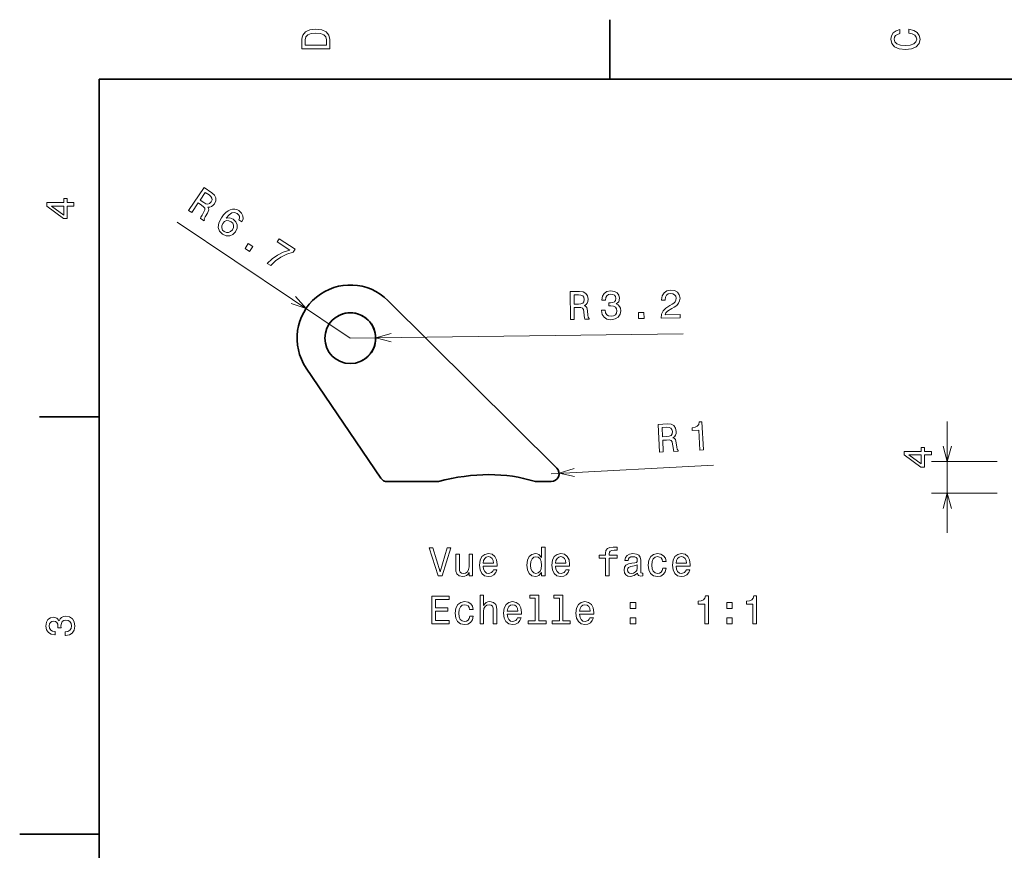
# Model space of a CAD drawing. Extents: x 0 to 297, y 0 to 210.
# Tile 4 of 9: x 0 to 124, y 103 to 208. Entities that reach past the tile are written whole.
import ezdxf

# ---------------------------------------------------------------- set-up
doc = ezdxf.new("R2010")
doc.units = 0

msp = doc.modelspace()

# ---------------------------------------------------------------- linework, layer by layer
at = {"color": 7, "lineweight": 35, "ltscale": 0.1875}
for p, q in [((74.300003, 200), (74.300003, 207.5)), ((10, 157.5), (2.5, 157.5))]:
    msp.add_line(p, q, dxfattribs=at)
at = {"color": 7, "lineweight": 35}
for p, q in [((287, 200), (10, 200)), ((10, 200), (10, 10)), ((46.334961, 172.166077), (67.593628, 151.062866))]:
    msp.add_line(p, q, dxfattribs=at)
at = {"color": 7, "lineweight": 13}
for p, q in [((41.614746, 167.411072), (19.819702, 182.030579)), ((41.614746, 167.411072), (83.519897, 167.960815)), ((66.88916, 150.35321), (87.32019, 151.421753))]:
    msp.add_line(p, q, dxfattribs=at)
at = {"color": 7, "lineweight": 35, "ltscale": 0.418456}
msp.add_line((45.443481, 149.792908), (36.065186, 163.657104), dxfattribs=at)
at = {"color": 7, "lineweight": 13, "ltscale": 0.35}
msp.add_line((116.750732, 142.90387), (116.750732, 156.90387), dxfattribs=at)
at = {"color": 7, "lineweight": 13, "ltscale": 0.20759}
for p, q in [((123.054321, 151.90387), (114.750732, 151.90387)), ((123.054321, 147.90387), (114.750732, 147.90387))]:
    msp.add_line(p, q, dxfattribs=at)
at = {"color": 7, "lineweight": 35, "ltscale": 0.155005}
msp.add_line((46.271851, 149.35321), (52.472046, 149.35321), dxfattribs=at)
at = {"color": 7, "lineweight": 35, "ltscale": 0.045544}
msp.add_line((65.067383, 149.35321), (66.88916, 149.35321), dxfattribs=at)
at = {"color": 7, "lineweight": 35, "ltscale": 0.25}
msp.add_line((10, 105), (0, 105), dxfattribs=at)
at = {"color": 7, "lineweight": 13}
for points in [[(35.533215, 204.994965), (35.533215, 203.829971), (39.033215, 203.829971), (39.033215, 204.994965), (38.922264, 205.544678), (38.584366, 205.953171), (38.034657, 206.205338), (37.283215, 206.296112), (36.516644, 206.215424), (36.21405, 206.114563), (35.971977, 205.973343), (35.644165, 205.56485), (35.563473, 205.297562)], [(35.951801, 204.959656), (36.027451, 205.342941), (36.259438, 205.605194), (36.672985, 205.761536), (37.283215, 205.811966), (37.873272, 205.756485), (38.286816, 205.600143), (38.533936, 205.332855), (38.614628, 204.959656), (38.614628, 204.298996), (35.951801, 204.298996)], [(111.93206, 205.817017), (112.35569, 205.716141), (112.658287, 205.549713), (112.844887, 205.317734), (112.905403, 205.045395), (112.814629, 204.71759), (112.54229, 204.460388), (112.098488, 204.28891), (111.483215, 204.233429), (110.872986, 204.28891), (110.424141, 204.455338), (110.151802, 204.71254), (110.055984, 205.045395), (110.106415, 205.287476), (110.247627, 205.494247), (110.474571, 205.655624), (110.787247, 205.766571), (110.787247, 206.245682), (110.308144, 206.094391), (109.94503, 205.832138), (109.718086, 205.474075), (109.637398, 205.045395), (109.763474, 204.510818), (110.116501, 204.10231), (110.696472, 203.840057), (111.483215, 203.749283), (112.269958, 203.840057), (112.84993, 204.10231), (113.208, 204.510818), (113.329041, 205.045395), (113.233215, 205.51442), (112.965927, 205.892654), (112.527161, 206.159943), (111.93206, 206.301163)], [(21.26062, 183.472412), (21.650146, 183.211121), (22.473267, 184.438293), (22.871216, 184.171387), (23.155884, 183.962158), (23.300903, 183.779907), (23.308716, 183.57428), (23.184814, 183.299072), (22.952881, 182.908081), (22.812256, 182.644165), (22.764282, 182.463806), (23.203979, 182.168823), (23.257324, 182.248413), (23.239746, 182.430298), (23.352295, 182.670593), (23.637573, 183.159302), (23.799561, 183.554688), (23.776367, 183.72821), (23.678955, 183.908936), (23.916626, 183.901245), (24.132324, 183.969177), (24.331299, 184.102905), (24.505249, 184.308044), (24.682617, 184.699158), (24.692139, 185.075439), (24.522461, 185.419983), (24.182007, 185.727295), (23.210327, 186.379028)], [(6.833213, 184.02739), (6.833213, 184.481277), (5.965778, 184.481277), (5.965778, 184.98056), (5.56232, 184.98056), (5.56232, 184.481277), (3.408862, 184.481277), (3.408862, 184.022339), (5.521974, 182.489197), (5.965778, 182.489197), (5.965778, 184.02739)], [(23.834351, 185.444336), (24.072998, 185.247803), (24.199707, 185.047424), (24.214478, 184.825012), (24.097656, 184.569336), (23.892822, 184.354553), (23.681396, 184.283813), (23.43811, 184.337646), (23.160278, 184.493713), (22.712036, 184.794312), (23.361084, 185.76178)], [(5.56232, 182.912827), (3.993876, 184.02739), (5.56232, 184.02739)], [(27.975952, 182.046814), (28.123901, 182.439453), (28.108276, 182.814331), (27.930176, 183.164551), (27.598145, 183.466248), (27.331421, 183.602661), (27.064331, 183.666382), (26.788818, 183.662964), (26.506104, 183.585388), (26.225952, 183.439331), (25.945557, 183.22052), (25.664917, 182.929016), (25.398193, 182.567444), (25.066284, 181.927795), (24.982056, 181.358765), (25.138794, 180.877136), (25.532104, 180.485779), (25.989014, 180.288635), (26.430908, 180.277588), (26.839844, 180.452698), (27.175171, 180.798645), (27.37085, 181.244263), (27.383301, 181.67926), (27.215088, 182.07135), (26.891479, 182.38562), (26.437378, 182.568726), (25.97998, 182.52948), (26.351807, 182.947998), (26.707764, 183.189026), (27.045044, 183.248169), (27.374756, 183.124146), (27.561646, 182.950195), (27.661865, 182.755493), (27.668213, 182.538635), (27.590698, 182.305298)], [(26.766113, 181.066956), (26.542969, 180.833984), (26.290894, 180.711609), (26.012573, 180.703979), (25.749878, 180.819458), (25.530884, 181.0271), (25.429443, 181.283325), (25.442871, 181.565857), (25.582153, 181.85498), (25.798218, 182.086548), (26.047607, 182.204773), (26.324463, 182.201172), (26.615112, 182.073059), (26.810303, 181.875305), (26.908936, 181.632996), (26.894165, 181.357483)], [(31.169556, 176.825745), (31.592651, 176.541992), (32.194336, 177.140381), (32.869873, 177.622437), (33.615112, 177.990967), (34.439697, 178.251587), (34.672852, 178.599243), (32.679321, 179.936462), (32.423584, 179.555359), (34.015137, 178.487793), (33.175171, 178.231384), (32.431396, 177.874023), (31.76709, 177.408752)], [(28.360107, 178.710266), (28.93811, 178.322571), (29.356689, 178.946655), (28.778687, 179.334351)], [(69.344238, 169.775024), (69.813232, 169.781128), (69.793823, 171.258667), (70.272949, 171.264954), (70.626099, 171.254456), (70.848877, 171.186768), (70.972168, 171.021973), (71.026489, 170.725098), (71.057617, 170.271545), (71.091797, 169.974426), (71.154663, 169.798767), (71.684082, 169.805664), (71.682861, 169.901489), (71.565063, 170.041199), (71.52124, 170.302856), (71.478516, 170.867188), (71.387329, 171.284607), (71.269653, 171.414246), (71.086792, 171.507629), (71.286865, 171.636353), (71.425781, 171.814697), (71.513672, 172.037781), (71.540405, 172.305481), (71.464233, 172.728149), (71.258301, 173.043152), (70.922974, 173.230469), (70.468262, 173.290039), (69.29834, 173.274719)], [(70.342773, 172.85968), (70.650757, 172.833435), (70.868896, 172.740479), (71.007324, 172.565796), (71.056396, 172.289001), (71.009766, 171.995911), (70.875977, 171.817627), (70.645142, 171.723755), (70.327881, 171.694397), (69.788208, 171.687317), (69.772949, 172.852234)], [(73.219238, 170.925354), (73.219727, 170.890015), (73.306763, 170.406982), (73.548462, 170.046997), (73.924683, 169.819946), (74.420044, 169.740662), (74.943359, 169.833313), (75.333862, 170.060364), (75.581299, 170.416626), (75.666138, 170.871704), (75.621826, 171.168701), (75.507813, 171.409302), (75.32373, 171.593506), (75.079956, 171.72644), (75.404175, 172.003052), (75.514404, 172.438293), (75.433594, 172.830627), (75.212891, 173.125305), (74.857422, 173.307251), (74.372437, 173.366455), (73.919678, 173.279785), (73.574707, 173.053345), (73.352417, 172.697388), (73.282837, 172.227417), (73.283325, 172.192139), (73.732178, 172.197998), (73.768188, 172.521301), (73.896362, 172.754944), (74.106323, 172.898926), (74.403076, 172.953247), (74.665894, 172.916382), (74.858887, 172.812988), (74.977173, 172.643066), (75.025513, 172.411682), (74.983398, 172.164001), (74.864624, 171.995972), (74.654053, 171.892334), (74.367065, 171.858337), (74.170288, 171.860779), (74.175537, 171.462402), (74.422485, 171.475708), (74.740845, 171.434509), (74.97937, 171.316589), (75.123169, 171.121765), (75.177002, 170.865234), (75.125366, 170.572083), (74.981934, 170.353271), (74.751709, 170.214111), (74.444702, 170.164673), (74.126343, 170.210938), (73.892456, 170.359192), (73.743042, 170.599304), (73.683228, 170.931396)], [(80.745483, 169.924561), (83.150879, 169.956116), (83.145142, 170.389771), (81.244019, 170.364868), (81.346802, 170.603271), (81.525757, 170.802307), (82.080811, 171.167664), (82.376343, 171.322876), (82.706421, 171.544067), (82.940063, 171.799316), (83.072266, 172.098633), (83.118286, 172.437134), (83.026978, 172.859619), (82.785645, 173.189331), (82.4198, 173.396362), (81.949829, 173.465881), (81.466797, 173.373779), (81.101807, 173.131958), (80.869751, 172.75061), (80.795654, 172.250305), (80.796509, 172.179749), (81.255493, 172.18573), (81.254883, 172.226074), (81.295776, 172.56958), (81.428711, 172.823547), (81.643433, 172.987732), (81.930054, 173.046997), (82.223267, 173.000366), (82.441772, 172.877136), (82.585571, 172.682373), (82.63916, 172.435913), (82.606934, 172.203491), (82.513672, 172.005554), (82.354614, 171.83197), (82.134644, 171.677795), (81.839233, 171.512512), (81.349121, 171.193359), (81.005615, 170.856018), (80.804077, 170.449829), (80.745239, 169.939697)], [(77.892212, 169.887085), (78.588135, 169.89624), (78.578247, 170.647644), (77.882324, 170.638489)], [(80.546143, 153.07019), (81.014526, 153.094666), (80.937378, 154.570313), (81.415771, 154.595337), (81.769165, 154.598694), (81.994385, 154.539734), (82.124023, 154.379883), (82.189941, 154.085327), (82.23877, 153.633423), (82.284546, 153.33783), (82.354248, 153.164734), (82.883057, 153.192383), (82.878052, 153.288086), (82.754761, 153.423035), (82.700806, 153.6828), (82.636108, 154.245056), (82.528564, 154.658569), (82.405884, 154.783447), (82.219604, 154.86969), (82.414429, 155.006104), (82.546265, 155.189758), (82.625366, 155.416138), (82.641602, 155.684631), (82.54895, 156.104004), (82.330933, 156.410706), (81.988525, 156.584717), (81.531738, 156.626526), (80.363403, 156.565369)], [(81.423218, 156.191589), (81.732056, 156.177429), (81.953613, 156.093018), (82.098755, 155.923889), (82.158569, 155.649231), (82.123535, 155.354492), (81.996704, 155.171143), (81.769775, 155.068359), (81.453857, 155.026611), (80.914917, 154.998413), (80.854126, 156.161804)], [(85.609131, 153.334961), (86.067383, 153.358948), (85.883301, 156.879333), (85.540894, 156.86145), (85.466309, 156.5495), (85.295776, 156.333496), (85.025024, 156.198181), (84.644409, 156.137817), (84.663086, 155.780273), (85.479004, 155.822937)], [(114.750732, 152.713867), (114.750732, 153.167755), (113.883301, 153.167755), (113.883301, 153.667038), (113.479858, 153.667038), (113.479858, 153.167755), (111.326416, 153.167755), (111.326416, 152.708832), (113.439453, 151.17569), (113.883301, 151.17569), (113.883301, 152.713867)], [(113.479858, 151.599319), (111.911377, 152.713867), (113.479858, 152.713867)], [(53.797512, 141.001633), (52.919991, 138.021072), (52.01725, 141.001633), (51.538143, 141.001633), (52.667828, 137.496582), (53.17215, 137.496582), (54.276619, 141.001633)], [(56.999962, 140.204788), (56.556156, 140.204788), (56.556156, 138.641388), (56.505722, 138.27829), (56.35947, 138.016037), (56.132526, 137.854645), (55.834976, 137.804214), (55.597942, 137.844559), (55.446648, 137.965607), (55.360912, 138.172379), (55.34074, 138.464874), (55.34074, 140.204788), (54.896935, 140.204788), (54.896935, 138.42453), (54.912064, 138.066467), (55.007885, 137.768921), (55.300392, 137.496582), (55.769413, 137.400757), (56.021576, 137.436066), (56.238434, 137.52684), (56.425034, 137.683182), (56.576328, 137.910126), (56.576328, 137.496582), (56.999962, 137.496582)], [(58.336414, 138.722092), (60.111633, 138.722092), (60.116676, 138.928864), (60.035984, 139.508835), (59.814079, 139.942551), (59.461056, 140.204788), (58.992035, 140.300613), (58.5331, 140.199753), (58.180077, 139.917328), (57.953129, 139.458405), (57.87244, 138.85321), (57.948086, 138.232895), (58.175034, 137.779007), (58.523014, 137.496582), (58.976906, 137.400757), (59.370277, 137.466324), (59.693043, 137.637787), (59.930077, 137.910126), (60.066242, 138.273239), (59.627483, 138.273239), (59.536705, 138.071503), (59.405579, 137.920212), (59.032379, 137.799179), (58.744919, 137.854645), (58.528057, 138.031158), (58.386848, 138.318634), (58.336414, 138.706955)], [(65.684402, 137.915176), (65.684402, 137.496582), (66.128204, 137.496582), (66.128204, 141.117615), (65.689438, 141.117615), (65.689438, 139.791245), (65.351547, 140.17453), (65.144775, 140.26532), (64.907745, 140.300613), (64.479065, 140.199753), (64.146217, 139.917328), (63.929356, 139.46344), (63.853706, 138.85321), (63.929356, 138.242981), (64.146217, 137.784042), (64.479065, 137.496582), (64.907745, 137.400757), (65.144775, 137.436066), (65.35659, 137.52684)], [(67.444489, 138.722092), (69.219704, 138.722092), (69.224747, 138.928864), (69.144051, 139.508835), (68.92215, 139.942551), (68.569122, 140.204788), (68.100105, 140.300613), (67.641174, 140.199753), (67.288147, 139.917328), (67.061203, 139.458405), (66.980507, 138.85321), (67.05616, 138.232895), (67.283104, 137.779007), (67.631088, 137.496582), (68.084976, 137.400757), (68.478348, 137.466324), (68.801117, 137.637787), (69.038147, 137.910126), (69.174316, 138.273239), (68.73555, 138.273239), (68.644775, 138.071503), (68.513649, 137.920212), (68.14045, 137.799179), (67.852989, 137.854645), (67.636124, 138.031158), (67.494919, 138.318634), (67.444489, 138.706955)], [(73.743477, 139.735779), (73.743477, 137.496582), (74.187286, 137.496582), (74.187286, 139.735779), (75.195923, 139.735779), (75.195923, 140.114014), (74.187286, 140.114014), (74.187286, 140.280441), (74.22258, 140.482178), (74.338577, 140.618347), (74.535263, 140.699036), (74.817688, 140.729294), (75.195923, 140.709122), (75.195923, 141.092407), (74.71682, 141.117615), (74.283104, 141.072235), (73.980507, 140.936066), (73.79895, 140.699036), (73.743477, 140.36113), (73.743477, 140.114014), (72.931519, 140.114014), (72.931519, 139.735779)], [(77.773018, 137.849609), (77.773018, 137.834473), (77.798233, 137.66301), (77.873878, 137.541977), (78.191605, 137.446152), (78.438721, 137.486496), (78.438721, 137.829437), (78.332809, 137.814301), (78.191605, 137.879868), (78.166389, 138.081604), (78.166389, 139.483612), (78.105865, 139.84169), (77.929352, 140.093842), (77.621719, 140.245148), (77.188004, 140.300613), (76.764374, 140.240097), (76.451691, 140.068634), (76.255005, 139.801331), (76.189438, 139.448318), (76.189438, 139.418045), (76.58786, 139.418045), (76.623161, 139.629868), (76.734108, 139.781158), (76.915665, 139.871948), (77.172874, 139.907242), (77.419991, 139.882034), (77.596504, 139.806381), (77.702408, 139.675262), (77.737717, 139.493698), (77.717545, 139.281891), (77.636848, 139.17598), (77.43512, 139.125549), (77.056877, 139.085205), (76.623161, 138.994415), (76.315521, 138.833038), (76.133965, 138.580872), (76.078491, 138.207672), (76.128922, 137.874817), (76.285263, 137.627701), (76.537422, 137.471359), (76.885406, 137.415894), (77.354431, 137.521805)], [(80.925034, 139.307098), (81.363792, 139.307098), (81.27301, 139.710556), (81.056152, 140.02829), (80.718262, 140.224976), (80.279495, 140.300613), (79.795349, 140.199753), (79.427193, 139.917328), (79.195206, 139.458405), (79.114517, 138.843124), (79.190163, 138.232895), (79.417107, 137.779007), (79.775177, 137.496582), (80.264374, 137.400757), (80.69809, 137.47641), (81.03598, 137.688217), (81.267975, 138.021072), (81.368835, 138.464874), (80.945206, 138.464874), (80.869553, 138.182465), (80.728348, 137.970642), (80.526619, 137.839523), (80.279495, 137.799179), (79.971863, 137.864731), (79.749962, 138.066467), (79.613792, 138.394272), (79.568405, 138.858246), (79.613792, 139.312149), (79.755005, 139.639954), (79.981949, 139.84169), (80.279495, 139.912292), (80.541748, 139.866898), (80.738434, 139.7509), (80.869553, 139.559265)], [(82.624603, 138.722092), (84.399811, 138.722092), (84.404861, 138.928864), (84.324165, 139.508835), (84.102264, 139.942551), (83.749237, 140.204788), (83.28022, 140.300613), (82.821289, 140.199753), (82.468262, 139.917328), (82.241318, 139.458405), (82.160622, 138.85321), (82.236267, 138.232895), (82.463211, 137.779007), (82.811203, 137.496582), (83.265091, 137.400757), (83.658463, 137.466324), (83.981232, 137.637787), (84.218262, 137.910126), (84.354431, 138.273239), (83.915665, 138.273239), (83.82489, 138.071503), (83.693764, 137.920212), (83.320564, 137.799179), (83.033096, 137.854645), (82.816238, 138.031158), (82.675034, 138.318634), (82.624603, 138.706955)], [(58.336414, 139.095291), (58.391891, 139.443268), (58.528057, 139.70047), (58.734833, 139.856812), (59.007164, 139.912292), (59.274456, 139.856812), (59.481228, 139.70047), (59.607307, 139.443268), (59.652699, 139.095291)], [(64.983391, 139.902206), (65.275894, 139.831604), (65.497803, 139.634918), (65.628922, 139.307098), (65.679352, 138.85321), (65.628922, 138.394272), (65.497803, 138.066467), (65.275894, 137.864731), (64.983391, 137.799179), (64.706009, 137.864731), (64.494194, 138.066467), (64.352989, 138.399323), (64.307594, 138.85321), (64.352989, 139.302063), (64.494194, 139.629868), (64.706009, 139.831604)], [(67.444489, 139.095291), (67.499962, 139.443268), (67.636124, 139.70047), (67.842896, 139.856812), (68.115234, 139.912292), (68.382523, 139.856812), (68.589294, 139.70047), (68.715378, 139.443268), (68.760765, 139.095291)], [(77.72258, 138.444702), (77.662064, 138.182465), (77.500679, 137.980728), (77.258606, 137.849609), (76.96106, 137.804214), (76.769409, 137.829437), (76.633247, 137.910126), (76.547516, 138.051331), (76.522293, 138.248016), (76.542465, 138.42453), (76.623161, 138.550613), (76.945923, 138.691833), (77.354431, 138.75235), (77.72258, 138.873383)], [(82.624603, 139.095291), (82.680077, 139.443268), (82.816238, 139.70047), (83.02301, 139.856812), (83.295349, 139.912292), (83.562637, 139.856812), (83.769409, 139.70047), (83.895493, 139.443268), (83.94088, 139.095291)], [(51.860912, 131.449753), (54.079933, 131.449753), (54.079933, 131.873383), (52.32489, 131.873383), (52.32489, 133.058548), (53.88829, 133.058548), (53.88829, 133.477127), (52.32489, 133.477127), (52.32489, 134.526123), (54.039585, 134.526123), (54.039585, 134.949753), (51.860912, 134.949753)], [(56.636848, 133.260269), (57.075607, 133.260269), (56.984833, 133.663727), (56.767971, 133.981461), (56.430077, 134.178146), (55.991314, 134.253784), (55.507164, 134.152924), (55.139008, 133.870499), (54.907021, 133.411575), (54.826328, 132.796295), (54.901978, 132.186066), (55.128922, 131.732178), (55.486992, 131.449753), (55.976185, 131.353928), (56.409904, 131.429581), (56.747799, 131.641388), (56.979786, 131.974243), (57.08065, 132.418045), (56.657021, 132.418045), (56.581371, 132.135635), (56.440163, 131.923813), (56.238434, 131.792694), (55.991314, 131.75235), (55.683678, 131.817902), (55.461777, 132.019638), (55.325607, 132.347443), (55.28022, 132.811432), (55.325607, 133.26532), (55.46682, 133.593124), (55.693764, 133.794861), (55.991314, 133.865463), (56.253563, 133.820068), (56.450249, 133.704071), (56.581371, 133.512436)], [(57.948086, 131.449753), (58.391891, 131.449753), (58.391891, 133.013153), (58.437279, 133.371216), (58.583534, 133.633469), (58.810478, 133.794861), (59.113071, 133.855377), (59.355148, 133.804947), (59.506447, 133.668777), (59.582092, 133.441833), (59.607307, 133.139236), (59.607307, 131.449753), (60.051113, 131.449753), (60.051113, 133.230011), (60.030941, 133.588074), (59.940163, 133.885635), (59.642612, 134.157959), (59.178635, 134.253784), (58.926476, 134.218491), (58.709614, 134.122665), (58.528057, 133.971359), (58.391891, 133.764587), (58.391891, 135.070786), (57.948086, 135.070786)], [(61.372437, 132.675262), (63.147655, 132.675262), (63.152699, 132.882034), (63.072006, 133.462006), (62.850105, 133.895721), (62.497078, 134.157959), (62.028057, 134.253784), (61.569126, 134.152924), (61.216099, 133.870499), (60.989155, 133.411575), (60.908463, 132.806381), (60.984112, 132.186066), (61.211056, 131.732178), (61.559036, 131.449753), (62.012928, 131.353928), (62.4063, 131.419495), (62.729065, 131.590958), (62.966099, 131.863297), (63.102264, 132.22641), (62.663506, 132.22641), (62.572727, 132.024673), (62.441605, 131.873383), (62.068405, 131.75235), (61.780941, 131.807816), (61.564079, 131.984329), (61.422871, 132.271805), (61.372437, 132.660126)], [(61.372437, 133.048462), (61.427914, 133.396439), (61.564079, 133.653641), (61.770855, 133.809982), (62.04319, 133.865463), (62.310478, 133.809982), (62.51725, 133.653641), (62.643333, 133.396439), (62.688721, 133.048462)], [(64.902695, 134.697586), (64.902695, 131.822952), (63.989876, 131.822952), (63.989876, 131.449753), (66.25428, 131.449753), (66.25428, 131.822952), (65.346504, 131.822952), (65.346504, 135.070786), (64.206734, 135.070786), (64.206734, 134.697586)], [(67.938721, 134.697586), (67.938721, 131.822952), (67.025894, 131.822952), (67.025894, 131.449753), (69.290306, 131.449753), (69.290306, 131.822952), (68.382523, 131.822952), (68.382523, 135.070786), (67.242752, 135.070786), (67.242752, 134.697586)], [(70.480507, 132.675262), (72.255722, 132.675262), (72.260765, 132.882034), (72.180077, 133.462006), (71.958176, 133.895721), (71.605148, 134.157959), (71.136124, 134.253784), (70.677193, 134.152924), (70.324173, 133.870499), (70.097221, 133.411575), (70.016533, 132.806381), (70.092178, 132.186066), (70.319122, 131.732178), (70.667107, 131.449753), (71.121002, 131.353928), (71.514374, 131.419495), (71.837135, 131.590958), (72.074173, 131.863297), (72.210335, 132.22641), (71.771576, 132.22641), (71.680794, 132.024673), (71.549675, 131.873383), (71.176476, 131.75235), (70.889008, 131.807816), (70.67215, 131.984329), (70.530945, 132.271805), (70.480507, 132.660126)], [(70.480507, 133.048462), (70.53598, 133.396439), (70.67215, 133.653641), (70.878922, 133.809982), (71.15126, 133.865463), (71.418549, 133.809982), (71.62532, 133.653641), (71.751404, 133.396439), (71.796791, 133.048462)], [(76.860191, 133.406525), (77.556152, 133.406525), (77.556152, 134.157959), (76.860191, 134.157959)], [(86.225464, 131.449753), (86.684395, 131.449753), (86.684395, 134.974976), (86.341461, 134.974976), (86.250679, 134.667328), (86.069122, 134.460556), (85.791748, 134.339523), (85.408463, 134.299179), (85.408463, 133.941101), (86.225464, 133.941101)], [(89.00428, 133.406525), (89.700241, 133.406525), (89.700241, 134.157959), (89.00428, 134.157959)], [(92.297508, 131.449753), (92.756439, 131.449753), (92.756439, 134.974976), (92.413498, 134.974976), (92.322723, 134.667328), (92.141167, 134.460556), (91.863785, 134.339523), (91.480499, 134.299179), (91.480499, 133.941101), (92.297508, 133.941101)], [(5.73379, 129.979111), (5.769093, 129.979111), (6.253242, 130.059799), (6.616354, 130.296829), (6.848343, 130.670029), (6.934078, 131.164276), (6.848343, 131.688766), (6.626441, 132.082138), (6.273415, 132.334305), (5.819525, 132.425079), (5.521974, 132.384735), (5.279899, 132.273788), (5.0933, 132.092224), (4.957133, 131.850143), (4.684798, 132.177963), (4.251081, 132.293961), (3.857709, 132.218307), (3.560158, 132.00145), (3.373559, 131.648422), (3.307997, 131.164276), (3.388689, 130.710388), (3.610591, 130.362396), (3.963617, 130.135452), (4.432637, 130.059799), (4.46794, 130.059799), (4.46794, 130.508652), (4.145173, 130.548996), (3.913184, 130.680115), (3.771974, 130.891937), (3.721542, 131.189484), (3.761888, 131.451736), (3.867795, 131.643372), (4.039265, 131.759369), (4.271254, 131.804764), (4.518372, 131.759369), (4.684798, 131.638336), (4.785663, 131.426514), (4.815922, 131.139053), (4.810879, 130.942368), (5.209294, 130.942368), (5.199208, 131.189484), (5.244596, 131.507217), (5.365634, 131.744247), (5.56232, 131.885452), (5.819525, 131.935883), (6.112032, 131.880417), (6.328891, 131.734161), (6.465058, 131.502167), (6.510447, 131.194534), (6.460014, 130.876801), (6.308718, 130.644821), (6.066643, 130.498566), (5.73379, 130.443085)], [(76.860191, 131.449753), (77.556152, 131.449753), (77.556152, 132.201187), (76.860191, 132.201187)], [(89.00428, 131.449753), (89.700241, 131.449753), (89.700241, 132.201187), (89.00428, 132.201187)]]:
    msp.add_lwpolyline(points, close=True, dxfattribs=at)
for points in [[(34.157959, 171.789673), (36.050659, 171.143372), (34.734619, 172.649414)], [(46.73938, 167.995972), (44.814453, 167.453064), (46.75293, 166.960815)], [(116.233154, 153.835724), (116.750732, 151.90387), (117.268311, 153.835724)], [(69.789917, 151.023254), (67.887817, 150.405396), (69.843994, 149.98938)], [(117.268311, 145.972031), (116.750732, 147.90387), (116.233154, 145.972031)]]:
    msp.add_lwpolyline(points, dxfattribs=at)
at = {"color": 7, "lineweight": 35}
msp.add_circle((41.614746, 167.411072), 3.2, dxfattribs=at)
for centre, radius, start, end in [((41.614746, 167.411072), 6.7, 45.210303, 214.076027), ((41.614746, 167.411072), 3.2, 298.647887, 118.647885), ((66.88916, 150.35321), 1, 269.999997, 45.210303), ((46.271851, 150.35321), 1, 214.076027, 269.999997), ((52.472046, 150.35321), 1, 269.999997, 284.544257), ((65.067383, 150.35321), 1, 252.207122, 269.999997)]:
    msp.add_arc(centre, radius, start, end, dxfattribs=at)
msp.add_ellipse((53.055786, 134.633972), major_axis=(18.501587, 9.349487), ratio=0.674855, start_param=0.6000971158, end_param=1.2591540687, dxfattribs=at)

doc.saveas('drawing.dxf')
